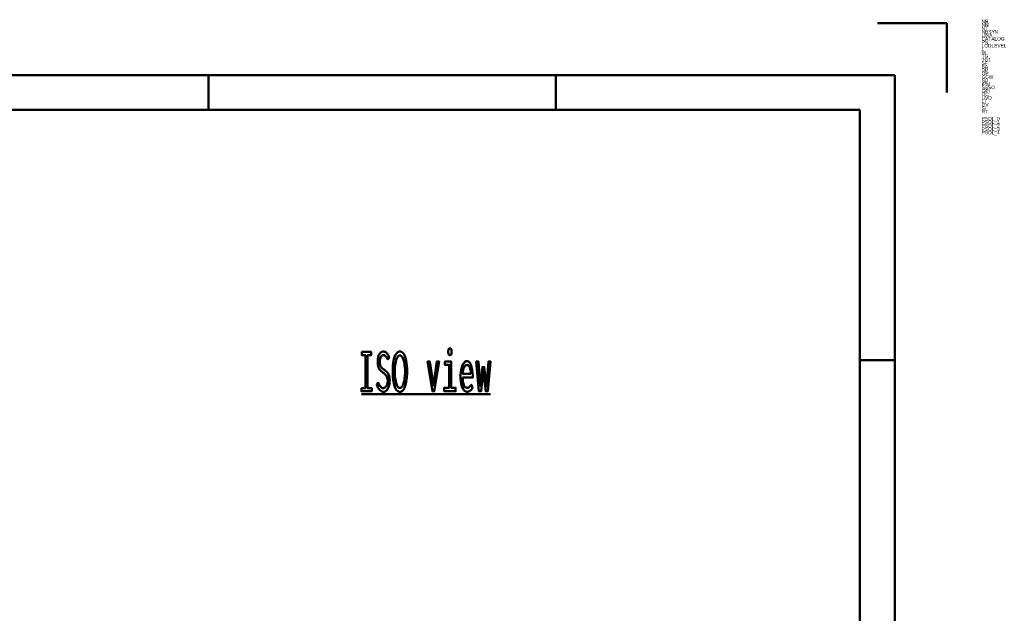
# Model space of a CAD drawing. Header units: millimetres. Extents: x 0 to 428, y 0 to 298.
# Tile 45 of 45: x 287 to 428, y 212 to 298. Entities that reach past the tile are written whole.
import ezdxf

# ---------------------------------------------------------------- set-up
doc = ezdxf.new("R2010")
doc.units = ezdxf.units.MM
doc.layers.add('am_0', color=7, linetype='Continuous', lineweight=50)
doc.layers.add('am_6', color=2, linetype='Continuous', lineweight=35)

# ---------------------------------------------------------------- blocks, each defined once
blk = doc.blocks.new('1_Drawing_frame_0_in_FDFneo100150C2325N1N4N_300Cl0__1203')
at = {"layer": 'am_0'}
for p, q in [((410, 297), (420, 297)), ((420, 287), (420, 297)), ((7.5, 289.5), (412.5, 289.5)), ((313.75, 284.5), (313.75, 289.5)), ((363.75, 284.5), (363.75, 289.5)), ((412.5, 289.5), (412.5, 7.5)), ((20, 284.5), (407.5, 284.5)), ((407.5, 284.5), (407.5, 12.5)), ((412.5, 248.5), (407.5, 248.5))]:
    blk.add_line(p, q, dxfattribs=at)
at = {"layer": 'am_6', "flags": 8}
blk.add_attdef('ExcludeFromBOM', (425, 296.5), '', height=0.5, dxfattribs=at)
blk = doc.blocks.new('74_isotitle__1_in_FDFneo100150C2325N1N4N_300Cl0__1203')
at = {"layer": 'am_0'}
blk.add_line((335.77, 243.6), (354.33, 243.6), dxfattribs=at)
for points in [[(335.77, 244.46), (336.37, 244.46), (336.37, 249.19), (335.85, 249.19), (335.85, 249.66), (337.17, 249.66), (337.17, 249.19), (336.66, 249.19), (336.66, 244.46), (337.26, 244.46), (337.26, 244), (335.77, 244), (335.77, 244.46)], [(338.16, 245.25), (338.16, 245.25), (338.23, 245.1), (338.34, 244.9), (338.34, 244.9), (338.45, 244.74), (338.52, 244.65), (338.52, 244.65), (338.59, 244.58), (338.7, 244.5), (338.7, 244.5), (338.82, 244.45), (338.9, 244.44), (338.9, 244.44), (338.96, 244.45), (339.06, 244.48), (339.06, 244.48), (339.15, 244.53), (339.21, 244.57), (339.21, 244.57), (339.27, 244.63), (339.35, 244.73), (339.35, 244.73), (339.42, 244.85), (339.47, 244.94), (339.47, 244.94), (339.5, 245.03), (339.54, 245.19), (339.54, 245.19), (339.56, 245.37), (339.56, 245.49), (339.56, 245.49), (339.56, 245.61), (339.54, 245.78), (339.54, 245.78), (339.5, 245.93), (339.47, 246.02), (339.47, 246.02), (339.43, 246.1), (339.37, 246.21), (339.37, 246.21), (339.3, 246.31), (339.25, 246.37), (339.25, 246.37), (339.19, 246.42), (339.09, 246.51), (339.09, 246.51), (338.98, 246.6), (338.9, 246.66), (338.74, 246.78), (338.74, 246.78), (338.67, 246.84), (338.57, 246.93), (338.57, 246.93), (338.48, 247.02), (338.43, 247.08), (338.43, 247.08), (338.38, 247.15), (338.31, 247.27), (338.31, 247.27), (338.24, 247.42), (338.2, 247.53), (338.2, 247.53), (338.17, 247.65), (338.13, 247.86), (338.13, 247.86), (338.11, 248.09), (338.11, 248.26), (338.11, 248.26), (338.11, 248.42), (338.13, 248.66), (338.13, 248.66), (338.17, 248.88), (338.2, 249.01), (338.2, 249.01), (338.25, 249.14), (338.32, 249.31), (338.32, 249.31), (338.41, 249.45), (338.48, 249.53), (338.48, 249.53), (338.56, 249.6), (338.69, 249.67), (338.69, 249.67), (338.83, 249.71), (338.93, 249.72), (338.93, 249.72), (339, 249.72), (339.11, 249.7), (339.11, 249.7), (339.21, 249.66), (339.27, 249.63), (339.27, 249.63), (339.32, 249.58), (339.4, 249.51), (339.4, 249.51), (339.48, 249.43), (339.53, 249.36), (339.53, 249.36), (339.57, 249.29), (339.65, 249.17), (339.65, 249.17), (339.72, 249.03), (339.78, 248.93), (339.58, 248.58), (339.58, 248.58), (339.52, 248.7), (339.43, 248.86), (339.43, 248.86), (339.34, 248.98), (339.27, 249.05), (339.27, 249.05), (339.19, 249.1), (339.09, 249.16), (339.09, 249.16), (338.98, 249.2), (338.91, 249.2), (338.91, 249.2), (338.85, 249.2), (338.77, 249.17), (338.77, 249.17), (338.7, 249.13), (338.65, 249.08), (338.65, 249.08), (338.6, 249.03), (338.55, 248.94), (338.55, 248.94), (338.5, 248.83), (338.47, 248.75), (338.47, 248.75), (338.45, 248.66), (338.42, 248.52), (338.42, 248.52), (338.41, 248.37), (338.41, 248.26), (338.41, 248.26), (338.41, 248.13), (338.43, 247.96), (338.43, 247.96), (338.46, 247.81), (338.49, 247.72), (338.49, 247.72), (338.53, 247.63), (338.59, 247.52), (338.59, 247.52), (338.66, 247.43), (338.71, 247.38), (338.71, 247.38), (338.77, 247.32), (338.87, 247.24), (338.87, 247.24), (338.98, 247.15), (339.07, 247.09), (339.07, 247.09), (339.16, 247.02), (339.29, 246.91), (339.29, 246.91), (339.41, 246.81), (339.47, 246.75), (339.47, 246.75), (339.53, 246.68), (339.61, 246.56), (339.61, 246.56), (339.69, 246.42), (339.73, 246.31), (339.73, 246.31), (339.77, 246.19), (339.81, 245.98), (339.81, 245.98), (339.83, 245.75), (339.84, 245.58), (339.84, 245.58), (339.83, 245.39), (339.81, 245.14), (339.81, 245.14), (339.76, 244.89), (339.72, 244.74), (339.72, 244.74), (339.67, 244.59), (339.58, 244.4), (339.58, 244.4), (339.48, 244.23), (339.4, 244.14), (339.4, 244.14), (339.31, 244.06), (339.18, 243.97), (339.18, 243.97), (339.03, 243.93), (338.92, 243.92), (338.92, 243.92), (338.71, 243.96), (338.41, 244.17), (338.41, 244.17), (338.13, 244.55), (337.97, 244.91), (338.16, 245.25)], [(341.31, 243.91), (341.31, 243.91), (341.18, 243.93), (341, 244.01), (341, 244.01), (340.83, 244.17), (340.74, 244.32), (340.74, 244.32), (340.65, 244.49), (340.53, 244.79), (340.53, 244.79), (340.44, 245.13), (340.39, 245.39), (340.39, 245.39), (340.35, 245.67), (340.3, 246.1), (340.3, 246.1), (340.28, 246.56), (340.27, 246.88), (340.27, 246.88), (340.28, 247.22), (340.3, 247.68), (340.3, 247.68), (340.35, 248.11), (340.4, 248.38), (340.4, 248.38), (340.45, 248.63), (340.55, 248.95), (340.55, 248.95), (340.66, 249.22), (340.75, 249.38), (340.75, 249.38), (340.85, 249.51), (341.01, 249.64), (341.01, 249.64), (341.18, 249.72), (341.31, 249.73), (341.31, 249.73), (341.44, 249.72), (341.61, 249.64), (341.61, 249.64), (341.77, 249.51), (341.87, 249.38), (341.87, 249.38), (341.96, 249.22), (342.07, 248.95), (342.07, 248.95), (342.17, 248.62), (342.23, 248.38), (342.23, 248.38), (342.27, 248.11), (342.32, 247.68), (342.32, 247.68), (342.34, 247.21), (342.35, 246.87), (342.35, 246.87), (342.34, 246.55), (342.32, 246.09), (342.32, 246.09), (342.28, 245.66), (342.23, 245.38), (342.23, 245.38), (342.18, 245.13), (342.09, 244.78), (342.09, 244.78), (341.98, 244.48), (341.89, 244.31), (341.89, 244.31), (341.79, 244.17), (341.63, 244.01), (341.63, 244.01), (341.45, 243.93), (341.31, 243.91)], [(348.51, 249.2), (348.51, 249.2), (348.46, 249.21), (348.4, 249.23), (348.4, 249.23), (348.35, 249.27), (348.33, 249.31), (348.33, 249.31), (348.31, 249.36), (348.29, 249.46), (348.29, 249.46), (348.27, 249.59), (348.27, 249.69), (348.27, 249.69), (348.27, 249.78), (348.29, 249.91), (348.29, 249.91), (348.31, 250.01), (348.33, 250.06), (348.33, 250.06), (348.35, 250.1), (348.4, 250.14), (348.4, 250.14), (348.46, 250.17), (348.51, 250.17), (348.51, 250.17), (348.56, 250.17), (348.62, 250.14), (348.62, 250.14), (348.67, 250.1), (348.7, 250.06), (348.7, 250.06), (348.72, 250.01), (348.74, 249.91), (348.74, 249.91), (348.75, 249.79), (348.75, 249.69), (348.75, 249.69), (348.75, 249.59), (348.74, 249.46), (348.74, 249.46), (348.72, 249.36), (348.7, 249.31), (348.7, 249.31), (348.67, 249.27), (348.62, 249.23), (348.62, 249.23), (348.56, 249.21), (348.51, 249.2)], [(341.3, 244.48), (341.3, 244.48), (341.39, 244.49), (341.51, 244.56), (341.51, 244.56), (341.62, 244.68), (341.69, 244.79), (341.69, 244.79), (341.76, 244.93), (341.84, 245.17), (341.84, 245.17), (341.92, 245.45), (341.96, 245.65), (341.96, 245.65), (341.99, 245.87), (342.03, 246.22), (342.03, 246.22), (342.05, 246.59), (342.06, 246.84), (342.06, 246.84), (342.05, 247.1), (342.03, 247.48), (342.03, 247.48), (341.99, 247.82), (341.96, 248.04), (341.96, 248.04), (341.91, 248.25), (341.84, 248.52), (341.84, 248.52), (341.75, 248.74), (341.69, 248.87), (341.69, 248.87), (341.62, 248.98), (341.51, 249.1), (341.51, 249.1), (341.39, 249.16), (341.32, 249.17), (341.32, 249.17), (341.24, 249.16), (341.12, 249.1), (341.12, 249.1), (341.01, 248.98), (340.94, 248.88), (340.94, 248.88), (340.88, 248.75), (340.79, 248.52), (340.79, 248.52), (340.71, 248.25), (340.67, 248.04), (340.67, 248.04), (340.63, 247.82), (340.59, 247.47), (340.59, 247.47), (340.57, 247.09), (340.57, 246.82), (340.57, 246.82), (340.57, 246.57), (340.59, 246.21), (340.59, 246.21), (340.62, 245.87), (340.66, 245.65), (340.66, 245.65), (340.7, 245.44), (340.77, 245.17), (340.77, 245.17), (340.85, 244.93), (340.91, 244.79), (340.91, 244.79), (340.98, 244.68), (341.09, 244.56), (341.09, 244.56), (341.21, 244.49), (341.3, 244.48)], [(345.29, 248.29), (345.6, 248.29), (346.12, 244.87), (346.63, 248.29), (346.94, 248.29), (346.25, 244), (345.99, 244), (345.29, 248.29)], [(347.76, 248.29), (348.68, 248.29), (348.68, 244.51), (349.33, 244.51), (349.33, 244), (347.69, 244), (347.69, 244.51), (348.4, 244.51), (348.4, 247.81), (347.76, 247.81), (347.76, 248.29)], [(350.95, 243.94), (350.95, 243.94), (350.86, 243.95), (350.74, 243.99), (350.74, 243.99), (350.61, 244.08), (350.53, 244.17), (350.53, 244.17), (350.45, 244.27), (350.34, 244.46), (350.34, 244.46), (350.24, 244.71), (350.18, 244.9), (350.18, 244.9), (350.13, 245.11), (350.07, 245.47), (350.07, 245.47), (350.05, 245.88), (350.04, 246.18), (350.04, 246.18), (350.04, 246.41), (350.07, 246.75), (350.07, 246.75), (350.12, 247.07), (350.16, 247.27), (350.16, 247.27), (350.22, 247.46), (350.31, 247.72), (350.31, 247.72), (350.42, 247.93), (350.5, 248.06), (350.5, 248.06), (350.58, 248.16), (350.72, 248.27), (350.72, 248.27), (350.86, 248.33), (350.95, 248.34), (350.95, 248.34), (351.05, 248.33), (351.18, 248.28), (351.18, 248.28), (351.31, 248.17), (351.38, 248.07), (351.38, 248.07), (351.45, 247.95), (351.55, 247.73), (351.55, 247.73), (351.63, 247.47), (351.68, 247.26), (351.68, 247.26), (351.72, 247.04), (351.76, 246.68), (351.76, 246.68), (351.78, 246.27), (351.78, 245.98), (350.35, 245.98), (350.35, 245.98), (350.35, 245.71), (350.38, 245.35), (350.38, 245.35), (350.44, 245.05), (350.5, 244.89), (350.5, 244.89), (350.57, 244.75), (350.69, 244.61), (350.69, 244.61), (350.84, 244.53), (350.95, 244.51), (350.95, 244.51), (351.04, 244.52), (351.16, 244.55), (351.16, 244.55), (351.27, 244.59), (351.33, 244.64), (351.33, 244.64), (351.39, 244.69), (351.48, 244.78), (351.48, 244.78), (351.55, 244.87), (351.6, 244.94), (351.76, 244.47), (351.76, 244.47), (351.7, 244.38), (351.61, 244.26), (351.61, 244.26), (351.5, 244.15), (351.42, 244.09), (351.42, 244.09), (351.34, 244.03), (351.2, 243.98), (351.2, 243.98), (351.05, 243.94), (350.95, 243.94)], [(352.3, 248.29), (352.6, 248.29), (352.87, 244.79), (353.18, 247.49), (353.44, 247.49), (353.75, 244.73), (354.06, 248.29), (354.33, 248.29), (353.95, 244), (353.65, 244), (353.31, 246.95), (352.98, 244), (352.68, 244), (352.3, 248.29)], [(351.51, 246.52), (351.51, 246.52), (351.51, 246.67), (351.49, 246.88), (351.49, 246.88), (351.46, 247.07), (351.43, 247.19), (351.43, 247.19), (351.4, 247.3), (351.35, 247.44), (351.35, 247.44), (351.28, 247.56), (351.23, 247.63), (351.23, 247.63), (351.18, 247.69), (351.1, 247.75), (351.1, 247.75), (351.01, 247.78), (350.95, 247.79), (350.95, 247.79), (350.89, 247.78), (350.8, 247.75), (350.8, 247.75), (350.71, 247.69), (350.66, 247.63), (350.66, 247.63), (350.61, 247.56), (350.54, 247.44), (350.54, 247.44), (350.48, 247.3), (350.45, 247.19), (350.45, 247.19), (350.42, 247.07), (350.38, 246.88), (350.38, 246.88), (350.36, 246.67), (350.35, 246.52), (351.51, 246.52)]]:
    blk.add_lwpolyline(points, dxfattribs=at)
at = {"layer": 'am_6', "flags": 8}
blk.add_attdef('ExcludeFromBOM', (359.33, 249.67), '', height=0.5, dxfattribs=at)

msp = doc.modelspace()

# ---------------------------------------------------------------- block references
for name in ['1_Drawing_frame_0_in_FDFneo100150C2325N1N4N_300Cl0__1203', '74_isotitle__1_in_FDFneo100150C2325N1N4N_300Cl0__1203']:
    msp.add_blockref(name, (0, 0))

# ---------------------------------------------------------------- texts
at = {"layer": 'am_6'}
for tag, p, s, flags in [('NB', (425, 297), 'FDFneo100150C2325N1N4N(300Cl0)', 8), ('NN', (425, 296.5), 'FDF neo', 8), ('NT', (425, 296), '', 8), ('CATALOG', (425, 294.5), 'Light + Air', 8), ('NBSYN', (425, 295.5), 'FDFneo$L.$W.$TG.$TG1.$BA.$DP.$OP.$GCW.$SD.$IPM.$SSSO.$GPI1.($LODLEVEL.$OC.$RT.)', 8), ('LINA', (425, 295), 'FDFneo100150C2325N1N4N', 8), ('PN', (425, 294), 'FDF neo', 8), ('LODLEVEL', (425, 293.5), '300', 8), ('L', (425, 293), '100', 8), ('W', (425, 292.5), '150', 8), ('TG', (425, 292), 'clear', 8), ('TG1', (425, 291.5), '2 layer heat insulation glazing clear', 8), ('SF', (425, 291), 'included', 8), ('BA', (425, 290.5), 'Thermal brokeb steel upstand, vertical 6° slope 50 cm', 8), ('DP', (425, 290), 'NSHEV (natural smoke heat exhaust ventilation)', 8), ('SD', (425, 288.5), 'No', 8), ('OP', (425, 289.5), '24/48 V OPEN/CLOSE including ventilation function', 8), ('GCW', (425, 289), 'No', 8), ('SSSO', (425, 287.5), 'No', 8), ('IPM', (425, 288), 'No', 8), ('GPI', (425, 287), 'No', 8), ('OC', (425, 286.5), 'Closed', 8), ('UVD', (425, 286), '1.1', 8), ('SI', (425, 284.5), '39', 8), ('GV', (425, 285), '58', 8), ('LT', (425, 285.5), '79', 8), ('RT', (425, 284), '0', 8), ('PSOL_0', (425, 283), '{$CADENAS_DATA/23d-libs/kingspan_kla/flatglass_skylight/flatglass_skylight_asmtab.prj},265 {VTYP=3D},{STYP=ASSTAB},{NB=FDFneo100150C2325N1N4N(300Cl0)},{LINA=FDFneo100150C2325N1N4N},{NN=FDF neo},{DATE=05.11.2025 13:48:08},{GEOMDATE=29.07.2025 08:29:0', 9), ('PSOL_1', (425, 282.5), 'RSION=},{LINEID=10},{WBVAR=LODLEVEL,L,W,TG,TG1,BA,DP,OP,GCW,SD,IPM,SSSO,GPI,OC,RT},{WBNUMERIC=W,RT}  {NB=FDFneo100150C2325N1N4N(300Cl0)},{LINA=FDFneo100150C2325N1N4N},{KT=DUMMY},{IDNR=},{PN=FDF neo},{LODLEVEL=300},{L=100},{W=150},{DRIVE=0},{WX=100,1', 9), ('PSOL_2', (425, 282), "G=C},{TG1=2},{SF=included},{BA=3},{DP=2},{OP=5},{GCW=N},{SD=1},{IPM=N},{SSSO=4},{GPI=No},{OC=Cl},{UVD=1.1},{UVDU=calculated by excell tool},{LT=79},{GV=58},{SI=39},{WFX='Y','Yes','N','No'},{OPX='5','24/48 V OPEN/CLOSE including ventilation function'", 9), ('PSOL_3', (425, 281.5), "='2','2 layer heat insulation glazing clear','3','3 layer heat insulation glazing clear'},{LX=1000},{XWX=1500},{ANG=9999},{ROT=-15},{IBM=FDFneo100150C2325N1N4N},{EXL=9999.000},{HEI=1048.274},{GPIX='No','No' , 'manually','manually','230 V','230 V'},{", 9), ('PSOL_4', (425, 281), "','No','2','Yes'},{PPATH=parts/flatglass_skylight_asmtpl.prj},{DPX='3', 'Fixed' , '1', 'Natural ventilation', '2'  , 'NSHEV (natural smoke, heat exhaust ventilation)'},{OCX='Op', 'Open', 'Cl', 'Closed'},{RT=0},{GPI1=N}", 9)]:
    msp.add_attdef(tag, p, s, height=0.5, dxfattribs=dict(at, flags=flags))

doc.saveas('drawing.dxf')
